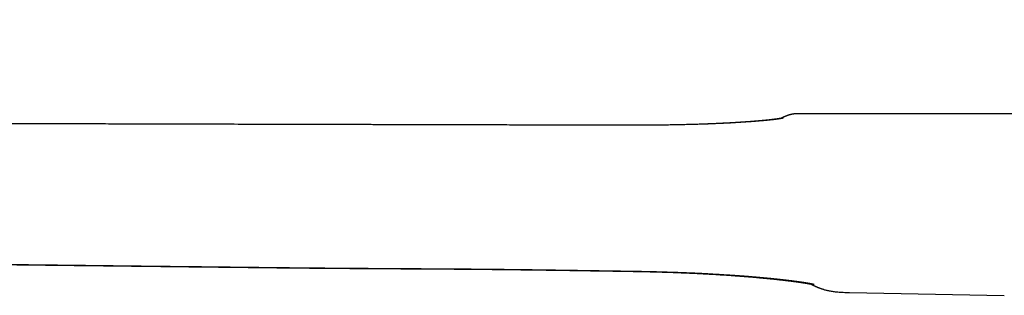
# Model space of a CAD drawing. Header units: millimetres. Extents: x 8 to 750, y 12 to 498.
# Tile 2 of 31: x 84 to 138, y 476 to 491. Entities that reach past the tile are written whole.
import ezdxf

# ---------------------------------------------------------------- set-up
doc = ezdxf.new("R2010")
doc.units = ezdxf.units.MM

msp = doc.modelspace()

# ---------------------------------------------------------------- linework, layer by layer
at = {"color": 7, "linetype": 'Continuous', "lineweight": 30}
for p, q in [((126.946, 486.052), (126.946, 486.052)), ((116.882, 477.362), (116.881, 477.362)), ((117.065, 477.368), (117.065, 477.368)), ((129.831, 476.177), (138.37, 476.019)), ((129.831, 476.177), (129.831, 476.177))]:
    msp.add_line(p, q, dxfattribs=at)
for points, knots in [([(117.073, 485.418), (116.867, 485.418), (116.456, 485.419), (115.845, 485.421), (115.243, 485.422), (114.651, 485.423), (114.071, 485.425), (113.505, 485.426), (112.952, 485.427), (112.409, 485.429), (111.871, 485.43), (111.34, 485.431), (110.814, 485.432), (110.299, 485.434), (109.794, 485.435), (109.298, 485.436), (108.812, 485.437), (108.336, 485.438), (107.87, 485.439), (107.414, 485.441), (106.968, 485.442), (106.532, 485.443), (106.105, 485.444), (105.689, 485.445), (105.293, 485.446), (104.917, 485.447), (104.561, 485.448), (104.214, 485.448), (103.875, 485.449), (103.544, 485.45), (103.212, 485.451), (102.879, 485.452), (102.547, 485.453), (102.224, 485.453), (101.911, 485.454), (101.608, 485.455), (101.315, 485.456), (101.039, 485.456), (100.78, 485.457), (100.533, 485.458), (100.289, 485.458), (100.046, 485.459), (99.802, 485.46), (98.768, 485.462), (96.706, 485.467), (94.551, 485.472), (93.093, 485.476), (92.571, 485.477), (92.049, 485.478), (91.531, 485.48), (90.971, 485.481), (90.374, 485.483), (89.739, 485.485), (89.115, 485.486), (88.501, 485.488), (87.898, 485.49), (87.304, 485.492), (86.732, 485.493), (86.18, 485.495), (85.647, 485.496), (85.124, 485.497), (84.61, 485.499), (84.106, 485.5), (83.711, 485.501), (83.422, 485.502), (83.235, 485.502), (83.042, 485.503), (82.842, 485.503), (82.636, 485.504), (82.423, 485.504), (82.195, 485.505), (81.952, 485.506), (81.694, 485.506), (81.427, 485.507), (81.152, 485.508), (80.863, 485.509), (80.559, 485.509), (80.24, 485.51), (79.912, 485.511), (79.575, 485.512), (79.228, 485.513), (78.879, 485.514), (78.527, 485.515), (78.174, 485.516), (77.813, 485.517), (77.443, 485.518), (77.065, 485.52), (76.678, 485.521), (76.283, 485.522), (75.88, 485.522), (75.468, 485.523), (75.051, 485.523), (74.628, 485.523), (74.199, 485.523), (73.763, 485.522), (73.31, 485.522), (72.842, 485.522), (72.358, 485.522), (71.865, 485.522), (71.364, 485.523), (70.854, 485.524), (70.336, 485.526), (69.791, 485.528), (69.22, 485.533), (68.621, 485.538), (68.013, 485.547), (67.394, 485.558), (66.766, 485.572), (66.127, 485.589), (65.479, 485.611), (64.821, 485.638), (64.154, 485.67), (63.527, 485.705), (62.941, 485.742), (62.397, 485.781), (61.848, 485.824), (61.294, 485.873), (60.752, 485.926), (60.223, 485.983), (59.707, 486.044), (59.188, 486.111), (58.665, 486.185), (58.141, 486.265), (57.618, 486.351), (57.095, 486.445), (56.57, 486.547), (56.078, 486.651), (55.62, 486.755), (55.197, 486.858), (54.773, 486.967), (54.348, 487.084), (53.926, 487.208), (53.505, 487.34), (53.086, 487.478), (52.666, 487.625), (52.243, 487.78), (51.818, 487.945), (51.39, 488.12), (50.961, 488.303), (50.532, 488.495), (50.103, 488.695), (49.675, 488.902), (49.246, 489.116), (48.813, 489.337), (48.347, 489.579), (47.847, 489.84), (47.312, 490.12), (46.771, 490.401), (46.225, 490.684), (45.676, 490.968), (45.309, 491.158), (45.125, 491.253)], [0, 0, 0, 0, 0.008483, 0.016864, 0.025111, 0.033223, 0.0412, 0.048904, 0.056478, 0.063921, 0.071235, 0.078564, 0.085758, 0.092816, 0.099739, 0.106527, 0.113179, 0.119696, 0.126078, 0.132324, 0.138436, 0.144411, 0.150252, 0.155957, 0.161527, 0.166514, 0.171387, 0.176146, 0.180792, 0.185324, 0.189742, 0.194432, 0.198987, 0.203407, 0.207691, 0.21184, 0.215854, 0.219732, 0.223169, 0.226516, 0.229856, 0.233197, 0.236537, 0.239878, 0.275679, 0.321256, 0.328416, 0.335575, 0.342732, 0.349848, 0.356875, 0.365709, 0.374401, 0.38295, 0.391358, 0.399624, 0.407749, 0.415734, 0.42315, 0.430441, 0.437606, 0.444645, 0.451558, 0.458344, 0.460871, 0.463417, 0.466055, 0.468787, 0.471613, 0.474534, 0.477549, 0.480973, 0.484512, 0.488164, 0.49193, 0.495809, 0.500048, 0.504415, 0.50891, 0.513533, 0.518285, 0.523166, 0.527887, 0.532722, 0.537673, 0.54274, 0.547921, 0.553217, 0.558628, 0.564153, 0.569792, 0.575545, 0.581306, 0.587175, 0.593153, 0.599239, 0.605756, 0.612391, 0.619143, 0.626012, 0.632996, 0.640094, 0.647307, 0.655371, 0.663571, 0.671909, 0.680385, 0.688998, 0.697747, 0.706632, 0.71565, 0.724802, 0.734085, 0.741471, 0.748936, 0.756481, 0.764106, 0.771808, 0.778862, 0.785978, 0.793157, 0.800397, 0.807698, 0.814924, 0.822205, 0.82954, 0.836925, 0.842869, 0.848842, 0.854843, 0.860877, 0.86695, 0.872957, 0.879008, 0.885102, 0.891241, 0.897537, 0.903878, 0.910267, 0.916712, 0.923228, 0.929712, 0.936285, 0.942953, 0.949718, 0.957891, 0.966183, 0.974564, 0.982996, 0.991472, 1, 1, 1, 1]), ([(126.946, 486.052), (126.93, 486.052), (126.898, 486.052), (126.856, 486.05), (126.819, 486.047), (126.789, 486.044), (126.755, 486.04), (126.717, 486.035), (126.675, 486.028), (126.639, 486.02), (126.608, 486.013), (126.582, 486.007), (126.561, 486.002), (126.546, 485.998), (126.525, 485.992), (126.5, 485.984), (126.472, 485.975), (126.447, 485.967), (126.431, 485.961), (126.419, 485.957), (126.412, 485.954), (126.404, 485.951), (126.396, 485.948), (126.388, 485.945), (126.38, 485.942), (126.373, 485.939), (126.364, 485.936), (126.356, 485.932), (126.348, 485.929), (126.342, 485.926), (126.336, 485.924), (126.33, 485.921), (126.321, 485.918), (126.309, 485.913), (126.298, 485.908), (126.289, 485.904), (126.283, 485.902), (126.278, 485.899), (126.273, 485.897), (126.269, 485.895), (126.265, 485.894), (126.261, 485.892), (126.256, 485.89), (126.251, 485.888), (126.246, 485.885), (126.24, 485.883), (126.234, 485.88), (126.227, 485.877), (126.22, 485.874), (126.212, 485.87), (126.204, 485.867), (126.195, 485.863), (126.187, 485.859), (126.18, 485.856), (126.175, 485.854), (126.171, 485.852), (126.168, 485.851), (126.165, 485.849), (126.162, 485.848), (126.159, 485.847), (126.156, 485.845), (126.152, 485.844), (126.148, 485.842), (126.142, 485.839), (126.136, 485.836), (126.129, 485.833), (126.121, 485.829), (126.112, 485.825), (126.102, 485.821), (126.091, 485.816), (126.08, 485.811), (126.067, 485.805), (126.053, 485.798), (126.038, 485.792), (126.023, 485.784), (126.011, 485.779), (126.006, 485.777)], [0, 0, 0, 0, 0.008039, 0.015668, 0.022932, 0.029893, 0.036622, 0.048639, 0.059869, 0.070311, 0.07997, 0.088857, 0.096993, 0.104454, 0.111851, 0.130881, 0.150602, 0.171035, 0.192198, 0.20104, 0.210784, 0.221436, 0.232995, 0.245462, 0.258837, 0.272526, 0.285627, 0.30217, 0.317654, 0.332081, 0.345933, 0.359883, 0.373936, 0.407469, 0.441574, 0.454969, 0.4675, 0.479166, 0.489968, 0.499906, 0.509093, 0.518369, 0.52864, 0.539906, 0.552168, 0.565424, 0.579675, 0.594921, 0.611163, 0.627657, 0.643292, 0.662449, 0.680114, 0.696285, 0.703476, 0.710328, 0.716839, 0.72301, 0.728842, 0.734333, 0.739905, 0.746332, 0.755647, 0.766339, 0.778407, 0.791851, 0.806672, 0.822869, 0.840442, 0.859392, 0.879717, 0.90142, 0.924074, 0.948055, 0.973364, 1, 1, 1, 1]), ([(166.188, 486.054), (165.982, 486.053), (165.574, 486.052), (164.967, 486.052), (164.371, 486.052), (163.786, 486.052), (163.215, 486.053), (162.658, 486.053), (162.115, 486.053), (161.583, 486.054), (161.057, 486.054), (160.539, 486.055), (160.028, 486.055), (159.528, 486.055), (159.039, 486.055), (158.561, 486.056), (158.094, 486.056), (157.638, 486.056), (157.193, 486.056), (156.758, 486.056), (156.335, 486.056), (155.922, 486.056), (155.521, 486.056), (155.13, 486.056), (154.761, 486.055), (154.412, 486.055), (154.082, 486.055), (153.762, 486.055), (153.451, 486.055), (153.15, 486.055), (152.851, 486.055), (152.555, 486.055), (152.263, 486.055), (151.982, 486.055), (151.706, 486.055), (151.438, 486.055), (151.174, 486.055), (150.77, 486.055), (150.219, 486.055), (149.471, 486.055), (148.668, 486.055), (147.81, 486.055), (146.948, 486.055), (146.082, 486.054), (145.213, 486.054), (144.334, 486.054), (143.443, 486.054), (142.542, 486.054), (141.629, 486.054), (140.732, 486.054), (139.851, 486.054), (138.986, 486.054), (138.112, 486.054), (137.23, 486.053), (136.343, 486.053), (135.078, 486.053), (133.442, 486.053), (131.436, 486.053), (129.438, 486.052), (127.943, 486.052), (127.113, 486.052), (126.946, 486.052)], [0, 0, 0, 0, 0.015744, 0.031211, 0.046401, 0.061313, 0.075948, 0.090051, 0.103887, 0.117455, 0.130756, 0.144053, 0.15707, 0.16981, 0.182271, 0.194453, 0.206357, 0.217982, 0.229328, 0.240396, 0.251186, 0.261697, 0.271929, 0.281883, 0.291558, 0.300182, 0.308573, 0.316729, 0.324651, 0.332339, 0.339792, 0.347502, 0.354945, 0.36212, 0.369027, 0.375976, 0.382634, 0.389188, 0.406884, 0.424785, 0.446365, 0.468236, 0.490398, 0.512264, 0.534407, 0.556826, 0.579522, 0.602493, 0.625742, 0.649266, 0.671073, 0.693112, 0.715383, 0.737887, 0.760562, 0.783211, 0.834536, 0.885653, 0.93656, 0.987259, 1, 1, 1, 1]), ([(126.16, 485.806), (126.16, 485.806), (126.16, 485.806), (126.159, 485.806), (126.158, 485.806), (126.157, 485.805), (126.154, 485.804), (126.151, 485.804), (126.148, 485.803), (126.144, 485.802), (126.141, 485.801), (126.137, 485.801), (126.133, 485.8), (126.128, 485.799), (126.122, 485.798), (126.117, 485.796), (126.111, 485.795), (126.106, 485.794), (126.102, 485.794), (126.096, 485.793), (126.09, 485.791), (126.082, 485.79), (126.073, 485.788), (126.063, 485.786), (126.052, 485.785), (126.041, 485.783), (126.029, 485.781), (126.016, 485.778), (126.002, 485.776), (125.989, 485.774), (125.975, 485.772), (125.963, 485.77), (125.952, 485.768), (125.942, 485.767), (125.934, 485.766), (125.925, 485.764), (125.914, 485.763), (125.901, 485.761), (125.885, 485.759), (125.866, 485.756), (125.845, 485.753), (125.821, 485.75), (125.793, 485.746), (125.767, 485.743), (125.744, 485.74), (125.727, 485.738), (125.711, 485.736), (125.697, 485.734), (125.685, 485.733), (125.67, 485.731), (125.649, 485.729), (125.621, 485.725), (125.589, 485.722), (125.551, 485.717), (125.51, 485.713), (125.463, 485.708), (125.412, 485.702), (125.354, 485.696), (125.303, 485.691), (125.26, 485.687), (125.229, 485.684), (125.199, 485.681), (125.173, 485.679), (125.15, 485.676), (125.129, 485.675), (125.111, 485.673), (125.096, 485.672), (125.083, 485.67), (125.067, 485.669), (125.047, 485.667), (125.022, 485.665), (124.993, 485.662), (124.959, 485.659), (124.921, 485.656), (124.858, 485.651), (124.771, 485.643), (124.659, 485.634), (124.548, 485.626), (124.439, 485.618), (124.33, 485.61), (124.218, 485.602), (124.099, 485.594), (123.974, 485.585), (123.841, 485.577), (123.71, 485.569), (123.586, 485.561), (123.47, 485.555), (123.357, 485.548), (123.248, 485.542), (123.143, 485.537), (123.056, 485.532), (122.987, 485.529), (122.934, 485.526), (122.886, 485.524), (122.844, 485.522), (122.811, 485.52), (122.786, 485.519), (122.764, 485.518), (122.742, 485.517), (122.714, 485.516), (122.682, 485.514), (122.623, 485.512), (122.536, 485.508), (122.417, 485.503), (122.31, 485.498), (122.216, 485.494), (122.139, 485.491), (122.058, 485.488), (121.97, 485.485), (121.873, 485.481), (121.769, 485.478), (121.656, 485.474), (121.532, 485.47), (121.397, 485.466), (121.251, 485.461), (121.095, 485.457), (120.928, 485.453), (120.751, 485.448), (120.574, 485.444), (120.397, 485.44), (120.222, 485.437), (120.038, 485.434), (119.847, 485.431), (119.65, 485.428), (119.446, 485.426), (119.236, 485.424), (119.019, 485.422), (118.793, 485.42), (118.558, 485.419), (118.314, 485.419), (118.063, 485.418), (117.804, 485.418), (117.538, 485.418), (117.294, 485.419), (117.139, 485.419), (117.074, 485.419)], [0, 0, 0, 0, 0.000887, 0.004601, 0.008823, 0.013472, 0.018162, 0.022843, 0.027426, 0.030912, 0.033948, 0.036754, 0.04011, 0.044086, 0.047644, 0.051319, 0.054588, 0.057437, 0.059865, 0.062466, 0.065438, 0.068995, 0.073136, 0.0776, 0.081936, 0.086136, 0.090864, 0.095448, 0.099945, 0.104356, 0.108676, 0.112619, 0.115828, 0.118543, 0.120838, 0.123253, 0.125898, 0.129725, 0.133949, 0.138574, 0.143768, 0.149613, 0.156111, 0.163263, 0.167188, 0.170972, 0.174328, 0.177258, 0.179761, 0.181852, 0.186702, 0.191902, 0.19837, 0.205309, 0.212801, 0.220971, 0.229821, 0.239352, 0.249562, 0.25455, 0.259553, 0.264077, 0.268073, 0.271541, 0.274481, 0.277269, 0.279322, 0.281022, 0.283102, 0.286099, 0.289662, 0.293792, 0.298488, 0.30375, 0.309358, 0.324101, 0.33841, 0.352285, 0.365725, 0.378225, 0.391126, 0.404516, 0.418397, 0.432768, 0.447628, 0.459647, 0.471524, 0.48286, 0.493653, 0.503903, 0.513611, 0.518811, 0.523841, 0.528576, 0.532518, 0.535615, 0.537868, 0.539525, 0.541631, 0.544244, 0.547304, 0.550497, 0.560499, 0.571254, 0.58276, 0.589315, 0.596091, 0.603149, 0.610815, 0.619137, 0.628117, 0.637754, 0.648049, 0.659538, 0.671749, 0.684682, 0.698336, 0.712712, 0.72781, 0.741295, 0.755309, 0.769851, 0.784923, 0.800527, 0.816372, 0.832733, 0.84961, 0.867006, 0.885296, 0.904136, 0.923529, 0.943479, 0.963996, 0.98509, 1, 1, 1, 1]), ([(126.058, 485.801), (126.057, 485.8), (126.053, 485.8), (126.047, 485.798), (126.039, 485.797), (126.031, 485.795), (126.021, 485.793), (126.011, 485.791), (126, 485.789), (125.989, 485.787), (125.978, 485.786), (125.969, 485.784), (125.959, 485.782), (125.948, 485.78), (125.935, 485.778), (125.92, 485.776), (125.904, 485.773), (125.889, 485.771), (125.875, 485.769), (125.862, 485.767), (125.85, 485.765), (125.836, 485.763), (125.821, 485.761), (125.803, 485.759), (125.784, 485.756), (125.765, 485.753), (125.749, 485.751), (125.733, 485.749), (125.719, 485.747), (125.707, 485.746), (125.698, 485.744), (125.686, 485.743), (125.671, 485.741), (125.65, 485.738), (125.625, 485.735), (125.598, 485.732), (125.569, 485.728), (125.538, 485.725), (125.507, 485.721), (125.476, 485.718), (125.441, 485.714), (125.404, 485.71), (125.363, 485.705), (125.323, 485.701), (125.283, 485.697), (125.249, 485.694), (125.22, 485.691), (125.196, 485.688), (125.174, 485.686), (125.153, 485.684), (125.128, 485.682), (125.098, 485.679), (125.06, 485.675), (125.017, 485.671), (124.97, 485.667), (124.92, 485.663), (124.847, 485.656), (124.752, 485.648), (124.648, 485.639), (124.56, 485.632), (124.485, 485.626), (124.406, 485.62), (124.321, 485.614), (124.231, 485.607), (124.154, 485.602), (124.092, 485.598), (124.05, 485.595), (124.01, 485.592), (123.974, 485.59), (123.94, 485.587), (123.909, 485.585), (123.882, 485.584), (123.862, 485.582), (123.845, 485.581), (123.829, 485.58), (123.81, 485.579), (123.787, 485.577), (123.757, 485.575), (123.721, 485.573), (123.676, 485.57), (123.625, 485.567), (123.567, 485.564), (123.503, 485.56), (123.432, 485.556), (123.355, 485.551), (123.271, 485.547), (123.183, 485.542), (123.092, 485.537), (122.998, 485.532), (122.901, 485.527), (122.803, 485.522), (122.706, 485.517), (122.611, 485.513), (122.518, 485.509), (122.41, 485.504), (122.287, 485.498), (122.151, 485.493), (122.021, 485.487), (121.896, 485.483), (121.792, 485.479), (121.728, 485.476), (121.704, 485.476)], [0, 0, 0, 0, 0.005224, 0.013728, 0.021259, 0.029031, 0.037733, 0.045847, 0.054528, 0.062659, 0.069939, 0.076368, 0.081973, 0.088817, 0.09652, 0.105081, 0.114189, 0.121798, 0.12882, 0.135254, 0.141099, 0.146872, 0.153758, 0.161807, 0.17102, 0.178067, 0.185346, 0.191771, 0.197256, 0.2018, 0.205402, 0.20835, 0.214679, 0.222404, 0.231525, 0.240849, 0.250981, 0.261125, 0.271236, 0.281316, 0.291364, 0.30338, 0.31535, 0.327255, 0.338421, 0.348516, 0.355697, 0.362216, 0.368073, 0.37332, 0.378854, 0.387289, 0.396835, 0.407491, 0.419258, 0.431524, 0.443576, 0.471132, 0.497491, 0.512687, 0.528418, 0.544937, 0.562246, 0.580343, 0.599229, 0.607546, 0.615914, 0.623586, 0.6304, 0.636355, 0.642856, 0.647885, 0.651442, 0.654029, 0.656971, 0.66045, 0.664644, 0.669604, 0.676549, 0.684593, 0.693734, 0.703973, 0.71531, 0.727512, 0.740773, 0.755093, 0.77047, 0.785094, 0.800561, 0.816697, 0.832552, 0.847979, 0.86298, 0.877555, 0.891703, 0.913453, 0.934112, 0.953681, 0.97216, 0.989549, 1, 1, 1, 1]), ([(126.173, 485.831), (126.173, 485.831), (126.173, 485.831), (126.172, 485.83), (126.171, 485.83), (126.169, 485.829), (126.168, 485.828), (126.166, 485.827), (126.165, 485.826), (126.163, 485.825), (126.162, 485.825), (126.16, 485.824), (126.158, 485.823), (126.156, 485.821), (126.154, 485.82), (126.151, 485.819), (126.148, 485.817), (126.145, 485.815), (126.142, 485.814), (126.138, 485.812), (126.134, 485.81), (126.13, 485.807), (126.126, 485.805), (126.122, 485.803), (126.119, 485.802), (126.117, 485.8), (126.115, 485.799), (126.113, 485.798), (126.11, 485.797), (126.108, 485.795), (126.106, 485.795), (126.105, 485.794)], [0, 0, 0, 0, 0.0213927, 0.0787204, 0.1332083, 0.1829634, 0.2289912, 0.2712914, 0.3098636, 0.3335779, 0.3584546, 0.3859074, 0.4159363, 0.4485414, 0.483723, 0.519254, 0.5570755, 0.5971876, 0.6385064, 0.6779006, 0.7249698, 0.7686016, 0.8087958, 0.8455522, 0.8788708, 0.8960638, 0.9138901, 0.9342441, 0.9571269, 0.9825385, 1, 1, 1, 1]), ([(117.072, 485.415), (117.073, 485.417), (117.074, 485.42), (117.074, 485.419), (117.074, 485.419)], [0, 0, 0, 0, 0.8111, 1, 1, 1, 1]), ([(41.398, 484.435), (41.558, 484.35), (41.876, 484.184), (42.348, 483.936), (42.811, 483.692), (43.232, 483.471), (43.614, 483.27), (43.957, 483.089), (44.297, 482.91), (44.72, 482.686), (45.229, 482.419), (45.823, 482.111), (46.417, 481.809), (46.913, 481.564), (47.311, 481.374), (47.608, 481.235), (47.906, 481.099), (48.203, 480.966), (48.5, 480.837), (48.796, 480.713), (49.091, 480.594), (49.385, 480.479), (49.678, 480.368), (49.97, 480.262), (50.254, 480.162), (50.532, 480.067), (50.805, 479.977), (51.096, 479.884), (51.405, 479.79), (51.731, 479.694), (52.05, 479.603), (52.361, 479.519), (52.664, 479.44), (52.953, 479.367), (53.23, 479.301), (53.493, 479.239), (53.75, 479.182), (53.999, 479.127), (54.241, 479.076), (54.476, 479.028), (54.704, 478.983), (54.925, 478.941), (55.139, 478.901), (55.345, 478.864), (55.544, 478.829), (55.74, 478.795), (55.937, 478.762), (56.167, 478.725), (56.43, 478.684), (56.729, 478.639), (57.037, 478.594), (57.357, 478.55), (57.686, 478.507), (58.019, 478.465), (58.355, 478.425), (58.694, 478.387), (59.042, 478.349), (59.398, 478.313), (59.763, 478.278), (60.136, 478.245), (60.519, 478.212), (60.908, 478.181), (61.3, 478.152), (61.732, 478.122), (62.201, 478.092), (62.706, 478.063), (63.266, 478.034), (63.88, 478.005), (64.546, 477.978), (65.205, 477.955), (65.855, 477.936), (66.493, 477.919), (67.12, 477.906), (67.736, 477.894), (68.344, 477.884), (69.04, 477.875), (69.826, 477.866), (70.708, 477.857), (71.595, 477.849), (72.489, 477.841), (73.385, 477.832), (74.285, 477.823), (75.189, 477.814), (76.101, 477.804), (77.323, 477.79), (78.853, 477.772), (80.216, 477.756), (81.104, 477.746), (81.517, 477.741), (81.93, 477.737), (82.341, 477.732), (82.747, 477.727), (83.145, 477.722), (83.533, 477.718), (83.911, 477.714), (84.279, 477.709), (84.638, 477.705), (84.987, 477.701), (85.324, 477.697), (85.65, 477.693), (85.964, 477.69), (86.269, 477.686), (86.518, 477.683), (86.712, 477.681), (86.854, 477.679), (86.995, 477.678), (87.139, 477.676), (87.289, 477.674), (87.449, 477.672), (87.618, 477.67), (87.799, 477.668), (87.993, 477.666), (88.199, 477.664), (88.416, 477.661), (88.643, 477.659), (88.88, 477.656), (89.123, 477.653), (89.372, 477.65), (89.626, 477.647), (89.89, 477.644), (90.162, 477.641), (90.444, 477.638), (90.736, 477.634), (91.036, 477.631), (91.351, 477.627), (91.68, 477.623), (92.025, 477.619), (92.379, 477.615), (92.744, 477.611), (93.118, 477.607), (93.503, 477.602), (93.898, 477.598), (94.303, 477.593), (94.718, 477.588), (95.143, 477.583), (95.578, 477.578), (96.015, 477.573), (96.453, 477.568), (96.891, 477.563), (97.338, 477.558), (97.794, 477.553), (98.101, 477.55), (98.256, 477.548)], [0, 0, 0, 0, 0.009375, 0.018563, 0.027568, 0.036392, 0.043195, 0.049873, 0.056472, 0.063037, 0.074643, 0.086164, 0.097663, 0.109091, 0.114773, 0.120435, 0.126074, 0.131692, 0.137279, 0.142819, 0.1483, 0.153684, 0.15917, 0.164507, 0.169704, 0.174767, 0.179704, 0.184537, 0.190553, 0.196415, 0.202122, 0.207675, 0.213071, 0.218312, 0.22311, 0.227772, 0.232299, 0.236693, 0.240956, 0.24509, 0.249095, 0.252973, 0.256726, 0.260355, 0.263798, 0.267168, 0.270619, 0.274164, 0.279191, 0.284394, 0.289773, 0.295328, 0.301056, 0.306959, 0.312682, 0.318557, 0.32458, 0.33075, 0.337068, 0.343531, 0.350138, 0.356889, 0.363708, 0.370478, 0.379271, 0.387982, 0.396611, 0.40825, 0.419741, 0.431087, 0.442288, 0.453351, 0.464083, 0.474684, 0.485154, 0.495517, 0.510599, 0.525777, 0.54104, 0.556416, 0.571942, 0.587347, 0.602904, 0.618624, 0.634405, 0.666015, 0.697666, 0.704771, 0.711876, 0.718981, 0.726086, 0.733106, 0.739958, 0.746643, 0.753147, 0.759485, 0.765657, 0.771662, 0.7775, 0.783073, 0.788484, 0.793735, 0.798825, 0.80131, 0.803755, 0.806159, 0.808594, 0.811185, 0.813934, 0.816842, 0.819908, 0.82329, 0.826846, 0.830575, 0.834479, 0.838556, 0.842807, 0.847027, 0.851405, 0.855942, 0.860638, 0.865492, 0.870504, 0.875675, 0.881004, 0.886757, 0.892684, 0.898785, 0.90506, 0.911509, 0.918131, 0.924928, 0.931898, 0.939043, 0.946361, 0.953853, 0.961519, 0.968906, 0.976448, 0.984144, 0.991995, 1, 1, 1, 1]), ([(41.56, 484.44), (41.744, 484.343), (42.109, 484.152), (42.655, 483.865), (43.195, 483.581), (43.73, 483.3), (44.223, 483.04), (44.677, 482.801), (45.096, 482.581), (45.518, 482.36), (45.946, 482.139), (46.381, 481.917), (46.824, 481.695), (47.274, 481.476), (47.734, 481.258), (48.203, 481.045), (48.647, 480.851), (49.063, 480.678), (49.448, 480.525), (49.831, 480.379), (50.213, 480.241), (50.625, 480.098), (51.069, 479.952), (51.544, 479.804), (52.015, 479.666), (52.482, 479.537), (52.941, 479.418), (53.391, 479.308), (53.834, 479.206), (54.271, 479.111), (54.705, 479.022), (55.136, 478.939), (55.564, 478.861), (55.987, 478.788), (56.404, 478.72), (56.815, 478.657), (57.221, 478.598), (57.658, 478.538), (58.124, 478.479), (58.618, 478.42), (59.104, 478.367), (59.582, 478.318), (60.049, 478.274), (60.506, 478.234), (60.953, 478.197), (61.392, 478.164), (61.851, 478.132), (62.328, 478.101), (62.824, 478.072), (63.309, 478.047), (63.785, 478.024), (64.251, 478.003), (64.707, 477.985), (65.154, 477.969), (65.592, 477.955), (66.02, 477.943), (66.438, 477.932), (66.848, 477.922), (67.22, 477.914), (67.557, 477.907), (67.86, 477.902), (68.157, 477.897), (68.449, 477.892), (68.739, 477.888), (69.053, 477.883), (69.395, 477.879), (69.766, 477.875), (70.145, 477.871), (70.533, 477.867), (70.926, 477.863), (71.324, 477.859), (71.728, 477.856), (72.14, 477.852), (72.563, 477.848), (72.997, 477.844), (73.443, 477.84), (73.897, 477.835), (74.361, 477.831), (74.833, 477.826), (75.313, 477.821), (75.803, 477.815), (76.302, 477.81), (76.81, 477.804), (77.327, 477.798), (77.854, 477.792), (78.389, 477.786), (78.933, 477.779), (79.506, 477.773), (80.107, 477.766), (80.737, 477.759), (81.377, 477.751), (82.028, 477.744), (82.669, 477.736), (83.3, 477.729), (83.92, 477.722), (84.549, 477.715), (85.187, 477.707), (85.833, 477.7), (86.489, 477.692), (87.176, 477.684), (87.895, 477.676), (88.646, 477.667), (89.409, 477.658), (90.182, 477.649), (90.966, 477.64), (91.761, 477.631), (92.567, 477.622), (93.383, 477.612), (94.21, 477.603), (95.043, 477.593), (95.881, 477.583), (96.725, 477.574), (97.579, 477.564), (98.152, 477.558), (98.44, 477.554)], [0, 0, 0, 0, 0.010729, 0.02135, 0.031868, 0.042284, 0.052581, 0.060684, 0.068833, 0.077034, 0.085326, 0.093746, 0.102279, 0.110919, 0.119676, 0.128558, 0.137568, 0.144709, 0.151871, 0.158947, 0.165924, 0.17282, 0.181498, 0.190069, 0.198528, 0.206869, 0.215085, 0.223027, 0.230845, 0.238542, 0.24612, 0.253734, 0.26123, 0.268612, 0.275884, 0.283051, 0.290118, 0.297088, 0.305803, 0.31437, 0.322789, 0.331061, 0.339189, 0.347034, 0.354746, 0.362328, 0.369786, 0.378501, 0.387043, 0.395412, 0.403611, 0.411641, 0.419503, 0.427199, 0.43473, 0.442098, 0.449306, 0.456356, 0.463248, 0.468553, 0.473761, 0.478873, 0.483891, 0.488837, 0.493855, 0.500103, 0.506493, 0.513024, 0.519695, 0.526504, 0.533322, 0.540273, 0.547359, 0.554584, 0.562103, 0.569775, 0.577597, 0.58557, 0.593694, 0.601969, 0.610398, 0.618984, 0.627728, 0.636628, 0.645686, 0.654899, 0.664269, 0.673794, 0.684452, 0.695292, 0.706314, 0.717519, 0.728907, 0.739421, 0.750087, 0.760907, 0.771881, 0.783008, 0.794289, 0.805722, 0.818475, 0.831412, 0.844534, 0.85784, 0.871332, 0.88501, 0.898872, 0.91292, 0.927152, 0.94157, 0.95591, 0.970428, 0.985125, 1, 1, 1, 1]), ([(98.256, 477.548), (98.368, 477.547), (98.587, 477.544), (98.912, 477.541), (99.228, 477.538), (99.534, 477.535), (99.829, 477.532), (100.112, 477.529), (100.385, 477.527), (100.649, 477.524), (100.905, 477.522), (101.154, 477.52), (101.395, 477.518), (101.627, 477.516), (101.849, 477.514), (102.061, 477.512), (102.264, 477.511), (102.457, 477.51), (102.641, 477.508), (102.814, 477.507), (102.979, 477.506), (103.133, 477.505), (103.279, 477.504), (103.415, 477.503), (103.542, 477.502), (103.659, 477.501), (103.767, 477.5), (103.866, 477.5), (103.955, 477.499), (104.036, 477.499), (104.108, 477.498), (104.172, 477.498), (104.225, 477.498), (104.267, 477.497), (104.299, 477.497), (104.321, 477.497), (104.335, 477.497), (104.347, 477.497), (104.364, 477.497), (104.387, 477.497), (104.416, 477.496), (104.46, 477.496), (104.518, 477.496), (104.589, 477.495), (104.665, 477.495), (104.745, 477.495), (104.829, 477.494), (104.917, 477.494), (105.028, 477.493), (105.162, 477.492), (105.324, 477.491), (105.495, 477.49), (105.676, 477.489), (105.866, 477.488), (106.065, 477.487), (106.271, 477.486), (106.494, 477.484), (106.735, 477.483), (106.994, 477.481), (107.262, 477.48), (107.538, 477.478), (107.821, 477.476), (108.111, 477.474), (108.407, 477.471), (108.712, 477.469), (109.028, 477.466), (109.354, 477.463), (109.691, 477.46), (110.036, 477.457), (110.391, 477.453), (110.754, 477.449), (111.126, 477.445), (111.506, 477.44), (111.895, 477.435), (112.293, 477.43), (112.7, 477.424), (113.115, 477.418), (113.539, 477.412), (113.972, 477.406), (114.428, 477.399), (114.909, 477.392), (115.415, 477.384), (115.932, 477.376), (116.422, 477.368), (116.74, 477.363), (116.881, 477.361)], [0, 0, 0, 0, 0.017949, 0.035392, 0.052326, 0.068754, 0.084674, 0.099816, 0.114469, 0.128632, 0.142306, 0.155754, 0.168693, 0.181122, 0.193042, 0.204451, 0.215352, 0.225742, 0.235568, 0.244891, 0.253709, 0.262024, 0.269834, 0.277141, 0.283944, 0.290243, 0.296038, 0.301329, 0.306116, 0.310399, 0.314367, 0.317775, 0.320624, 0.322913, 0.324643, 0.325813, 0.326342, 0.326909, 0.3278, 0.329036, 0.330616, 0.332541, 0.336097, 0.339958, 0.344034, 0.348324, 0.352828, 0.357546, 0.362479, 0.370616, 0.379275, 0.388458, 0.398165, 0.408394, 0.419111, 0.430197, 0.441643, 0.455076, 0.468974, 0.483336, 0.498164, 0.513457, 0.528929, 0.544851, 0.56122, 0.578039, 0.595663, 0.613755, 0.632314, 0.65134, 0.670833, 0.690794, 0.711222, 0.732118, 0.75348, 0.77531, 0.797608, 0.820373, 0.843605, 0.867305, 0.893914, 0.921089, 0.948829, 0.977135, 1, 1, 1, 1]), ([(98.44, 477.554), (98.553, 477.553), (98.777, 477.551), (99.108, 477.547), (99.431, 477.544), (99.744, 477.541), (100.048, 477.538), (100.341, 477.535), (100.623, 477.532), (100.898, 477.53), (101.165, 477.528), (101.426, 477.525), (101.68, 477.523), (101.925, 477.521), (102.162, 477.52), (102.389, 477.518), (102.608, 477.516), (102.827, 477.515), (103.046, 477.513), (103.262, 477.512), (103.468, 477.51), (103.662, 477.509), (103.845, 477.508), (104.017, 477.506), (104.177, 477.505), (104.326, 477.505), (104.464, 477.504), (104.59, 477.503), (104.705, 477.502), (104.809, 477.502), (104.901, 477.501), (104.977, 477.501), (105.036, 477.5), (105.083, 477.5), (105.123, 477.5), (105.157, 477.5), (105.188, 477.499), (105.224, 477.499), (105.269, 477.499), (105.311, 477.499), (105.345, 477.499), (105.368, 477.498), (105.387, 477.498), (105.4, 477.498), (105.409, 477.498), (105.418, 477.498), (105.431, 477.498), (105.449, 477.498), (105.47, 477.498), (105.496, 477.498), (105.534, 477.497), (105.585, 477.497), (105.653, 477.497), (105.731, 477.496), (105.82, 477.496), (105.92, 477.495), (106.03, 477.495), (106.151, 477.494), (106.283, 477.493), (106.426, 477.492), (106.58, 477.491), (106.744, 477.49), (106.917, 477.489), (107.096, 477.488), (107.281, 477.487), (107.47, 477.486), (107.665, 477.484), (107.89, 477.483), (108.148, 477.481), (108.44, 477.479), (108.741, 477.477), (109.054, 477.474), (109.379, 477.471), (109.715, 477.468), (110.061, 477.465), (110.417, 477.461), (110.782, 477.457), (111.158, 477.453), (111.543, 477.448), (111.938, 477.443), (112.343, 477.438), (112.757, 477.432), (113.181, 477.426), (113.615, 477.42), (114.059, 477.414), (114.499, 477.407), (114.936, 477.4), (115.369, 477.394), (115.809, 477.387), (116.258, 477.38), (116.678, 477.374), (116.947, 477.369), (117.065, 477.368)], [0, 0, 0, 0, 0.01825, 0.036031, 0.053345, 0.070191, 0.086569, 0.102198, 0.117377, 0.132104, 0.14638, 0.160481, 0.174113, 0.187274, 0.199966, 0.212187, 0.223938, 0.235219, 0.247468, 0.25911, 0.270145, 0.280573, 0.290393, 0.299607, 0.308213, 0.316213, 0.323605, 0.33039, 0.336568, 0.342139, 0.347103, 0.35146, 0.354263, 0.356741, 0.358894, 0.360722, 0.362272, 0.363951, 0.366507, 0.36945, 0.370712, 0.372034, 0.373162, 0.37377, 0.374097, 0.374578, 0.375288, 0.376225, 0.377389, 0.378782, 0.380402, 0.383449, 0.387073, 0.391274, 0.396051, 0.401404, 0.407335, 0.413842, 0.420925, 0.428585, 0.436822, 0.445667, 0.455028, 0.464675, 0.474588, 0.484768, 0.495214, 0.505925, 0.521089, 0.536756, 0.552926, 0.5696, 0.587133, 0.60519, 0.623772, 0.642877, 0.662507, 0.682662, 0.70334, 0.724543, 0.746271, 0.768522, 0.791299, 0.814599, 0.838424, 0.862773, 0.885554, 0.908776, 0.932438, 0.956541, 0.981084, 1, 1, 1, 1]), ([(116.882, 477.361), (116.903, 477.361), (116.979, 477.36), (117.108, 477.358), (117.267, 477.355), (117.416, 477.353), (117.557, 477.351), (117.698, 477.348), (117.836, 477.346), (117.971, 477.344), (118.096, 477.341), (118.211, 477.339), (118.316, 477.337), (118.412, 477.335), (118.496, 477.333), (118.57, 477.332), (118.637, 477.33), (118.701, 477.329), (118.791, 477.327), (118.912, 477.324), (119.067, 477.32), (119.233, 477.315), (119.408, 477.31), (119.591, 477.305), (119.771, 477.299), (119.945, 477.294), (120.114, 477.288), (120.287, 477.282), (120.46, 477.275), (120.63, 477.268), (120.791, 477.262), (120.939, 477.255), (121.074, 477.249), (121.197, 477.244), (121.314, 477.238), (121.43, 477.233), (121.549, 477.227), (121.649, 477.222), (121.726, 477.218), (121.777, 477.215), (121.819, 477.213), (121.859, 477.211), (121.902, 477.208), (121.951, 477.206), (122.006, 477.203), (122.067, 477.199), (122.165, 477.194), (122.298, 477.186), (122.467, 477.176), (122.626, 477.166), (122.776, 477.157), (122.915, 477.148), (123.051, 477.139), (123.181, 477.13), (123.303, 477.122), (123.417, 477.114), (123.517, 477.106), (123.604, 477.1), (123.68, 477.094), (123.753, 477.089), (123.827, 477.083), (123.907, 477.077), (123.987, 477.071), (124.067, 477.065), (124.145, 477.058), (124.227, 477.052), (124.314, 477.044), (124.404, 477.037), (124.501, 477.029), (124.601, 477.02), (124.699, 477.011), (124.79, 477.003), (124.873, 476.996), (124.948, 476.989), (125.015, 476.983), (125.074, 476.977), (125.127, 476.972), (125.172, 476.968), (125.213, 476.964), (125.253, 476.96), (125.3, 476.955), (125.351, 476.95), (125.403, 476.945), (125.455, 476.94), (125.506, 476.935), (125.555, 476.93), (125.604, 476.925), (125.648, 476.92), (125.688, 476.916), (125.725, 476.912), (125.764, 476.908), (125.801, 476.904), (125.834, 476.901), (125.86, 476.898), (125.879, 476.896), (125.894, 476.894), (125.909, 476.892), (125.928, 476.89), (125.952, 476.888), (125.984, 476.884), (126.023, 476.88), (126.067, 476.875), (126.109, 476.87), (126.15, 476.865), (126.188, 476.861), (126.227, 476.857), (126.266, 476.852), (126.304, 476.848), (126.34, 476.843), (126.372, 476.839), (126.4, 476.836), (126.424, 476.833), (126.445, 476.831), (126.459, 476.829), (126.47, 476.828), (126.479, 476.826), (126.491, 476.825), (126.507, 476.823), (126.528, 476.82), (126.558, 476.817), (126.595, 476.812), (126.636, 476.807), (126.672, 476.802), (126.703, 476.798), (126.729, 476.795), (126.748, 476.792), (126.761, 476.791), (126.771, 476.789), (126.784, 476.788), (126.8, 476.786), (126.819, 476.783), (126.841, 476.78), (126.864, 476.777), (126.891, 476.773), (126.919, 476.77), (126.948, 476.766), (126.974, 476.762), (126.998, 476.759), (127.025, 476.755), (127.054, 476.751), (127.084, 476.746), (127.111, 476.743), (127.136, 476.739), (127.16, 476.735), (127.188, 476.731), (127.216, 476.727), (127.243, 476.723), (127.265, 476.719), (127.285, 476.716), (127.302, 476.714), (127.317, 476.711), (127.332, 476.709), (127.347, 476.707), (127.364, 476.704), (127.381, 476.701), (127.399, 476.698), (127.416, 476.696), (127.434, 476.693), (127.454, 476.689), (127.473, 476.686), (127.491, 476.683), (127.506, 476.68), (127.519, 476.678), (127.532, 476.676), (127.545, 476.674), (127.56, 476.671), (127.576, 476.668), (127.591, 476.665), (127.605, 476.663), (127.616, 476.661), (127.626, 476.659), (127.635, 476.657), (127.644, 476.656), (127.653, 476.654), (127.664, 476.652), (127.675, 476.65), (127.687, 476.648), (127.696, 476.646), (127.702, 476.645), (127.704, 476.644), (127.705, 476.644)], [0, 0, 0, 0, 0.004458, 0.016323, 0.027562, 0.03819, 0.048221, 0.057669, 0.068071, 0.077694, 0.086556, 0.094677, 0.102206, 0.108978, 0.114996, 0.120266, 0.12481, 0.129249, 0.133872, 0.144095, 0.155117, 0.16694, 0.179556, 0.192685, 0.206203, 0.218096, 0.230272, 0.242728, 0.255473, 0.267953, 0.279759, 0.290889, 0.300498, 0.309541, 0.31805, 0.32662, 0.33547, 0.344595, 0.349172, 0.352993, 0.356058, 0.358842, 0.362119, 0.365828, 0.370024, 0.374705, 0.379801, 0.392384, 0.405499, 0.419144, 0.429946, 0.441058, 0.452195, 0.462741, 0.472677, 0.482004, 0.490722, 0.497507, 0.503871, 0.509816, 0.515953, 0.522774, 0.530278, 0.536654, 0.543452, 0.550672, 0.558314, 0.566377, 0.57479, 0.584483, 0.593536, 0.601949, 0.609723, 0.616857, 0.623226, 0.628896, 0.633866, 0.638701, 0.642, 0.645983, 0.650651, 0.65598, 0.661303, 0.666314, 0.67182, 0.676892, 0.681718, 0.68694, 0.690672, 0.694605, 0.698737, 0.702966, 0.706619, 0.709578, 0.711414, 0.712823, 0.714323, 0.716408, 0.719077, 0.722329, 0.727265, 0.732303, 0.737156, 0.741826, 0.746312, 0.750613, 0.755448, 0.760027, 0.764351, 0.768301, 0.771777, 0.774779, 0.777306, 0.77936, 0.780247, 0.781237, 0.782764, 0.784836, 0.787453, 0.790504, 0.796487, 0.80188, 0.806682, 0.810885, 0.814403, 0.817218, 0.818548, 0.819833, 0.821569, 0.823778, 0.82646, 0.829615, 0.833109, 0.836432, 0.841292, 0.84559, 0.849328, 0.852905, 0.856627, 0.861685, 0.866526, 0.871026, 0.874541, 0.878649, 0.883355, 0.888471, 0.893409, 0.897133, 0.900697, 0.903906, 0.906721, 0.909231, 0.912078, 0.915388, 0.919075, 0.922589, 0.925827, 0.929708, 0.933864, 0.938502, 0.942224, 0.945538, 0.94842, 0.951161, 0.95431, 0.957892, 0.961951, 0.966377, 0.969927, 0.972919, 0.975378, 0.977827, 0.980478, 0.983331, 0.986282, 0.990138, 0.993968, 0.997391, 0.999704, 1, 1, 1, 1]), ([(117.065, 477.368), (117.086, 477.367), (117.162, 477.366), (117.292, 477.364), (117.45, 477.362), (117.6, 477.359), (117.741, 477.357), (117.882, 477.355), (118.021, 477.352), (118.157, 477.35), (118.283, 477.348), (118.399, 477.345), (118.505, 477.343), (118.602, 477.341), (118.688, 477.339), (118.764, 477.338), (118.832, 477.336), (118.897, 477.335), (118.989, 477.333), (119.11, 477.33), (119.264, 477.326), (119.427, 477.321), (119.599, 477.317), (119.778, 477.311), (119.971, 477.305), (120.178, 477.298), (120.399, 477.29), (120.592, 477.283), (120.752, 477.277), (120.875, 477.272), (120.989, 477.267), (121.088, 477.263), (121.173, 477.259), (121.245, 477.256), (121.312, 477.253), (121.374, 477.25), (121.443, 477.247), (121.522, 477.243), (121.614, 477.239), (121.718, 477.233), (121.834, 477.228), (121.961, 477.221), (122.096, 477.214), (122.234, 477.206), (122.418, 477.196), (122.643, 477.182), (122.866, 477.168), (123.043, 477.157), (123.175, 477.148), (123.303, 477.139), (123.425, 477.131), (123.54, 477.123), (123.646, 477.115), (123.736, 477.109), (123.812, 477.103), (123.875, 477.098), (123.939, 477.093), (124.006, 477.088), (124.078, 477.083), (124.156, 477.076), (124.235, 477.07), (124.316, 477.064), (124.397, 477.057), (124.477, 477.05), (124.553, 477.044), (124.625, 477.038), (124.695, 477.032), (124.763, 477.026), (124.831, 477.02), (124.888, 477.015), (124.935, 477.01), (124.971, 477.007), (125.004, 477.004), (125.031, 477.001), (125.055, 476.999), (125.081, 476.997), (125.113, 476.994), (125.151, 476.99), (125.193, 476.986), (125.236, 476.982), (125.279, 476.978), (125.357, 476.971), (125.468, 476.96), (125.576, 476.949), (125.647, 476.941), (125.683, 476.938), (125.72, 476.934), (125.755, 476.93), (125.787, 476.927), (125.814, 476.924), (125.834, 476.922), (125.849, 476.92), (125.862, 476.919), (125.877, 476.917), (125.897, 476.915), (125.923, 476.912), (125.954, 476.909), (125.996, 476.904), (126.044, 476.899), (126.095, 476.893), (126.14, 476.888), (126.177, 476.884), (126.207, 476.881), (126.231, 476.878), (126.254, 476.875), (126.276, 476.873), (126.297, 476.87), (126.323, 476.867), (126.354, 476.864), (126.391, 476.859), (126.442, 476.853), (126.509, 476.845), (126.59, 476.835), (126.656, 476.827), (126.707, 476.82), (126.739, 476.816), (126.768, 476.813), (126.791, 476.81), (126.808, 476.807), (126.822, 476.806), (126.838, 476.803), (126.861, 476.8), (126.89, 476.797), (126.922, 476.792), (126.953, 476.788), (126.982, 476.784), (127.011, 476.78), (127.043, 476.776), (127.075, 476.771), (127.107, 476.767), (127.138, 476.762), (127.171, 476.757), (127.205, 476.752), (127.239, 476.747), (127.271, 476.743), (127.299, 476.738), (127.326, 476.734), (127.354, 476.73), (127.384, 476.725), (127.414, 476.72), (127.442, 476.716), (127.464, 476.712), (127.483, 476.709), (127.5, 476.706), (127.518, 476.703), (127.534, 476.701), (127.548, 476.698), (127.56, 476.696), (127.573, 476.694), (127.588, 476.692), (127.604, 476.689), (127.621, 476.686), (127.638, 476.683), (127.654, 476.68), (127.668, 476.677), (127.681, 476.675), (127.695, 476.672), (127.709, 476.669), (127.724, 476.667), (127.738, 476.664), (127.75, 476.662), (127.759, 476.66), (127.767, 476.658), (127.776, 476.656), (127.786, 476.654), (127.795, 476.653), (127.802, 476.651), (127.808, 476.65), (127.813, 476.649), (127.818, 476.648), (127.824, 476.647), (127.829, 476.645), (127.834, 476.644), (127.838, 476.643), (127.842, 476.642), (127.848, 476.641), (127.854, 476.64), (127.861, 476.638), (127.867, 476.637), (127.873, 476.636), (127.878, 476.634), (127.883, 476.633), (127.887, 476.632), (127.889, 476.632), (127.891, 476.631), (127.891, 476.631), (127.891, 476.631), (127.891, 476.631)], [0, 0, 0, 0, 0.004147, 0.01521, 0.025697, 0.035622, 0.044998, 0.053837, 0.06358, 0.072607, 0.080933, 0.088579, 0.095685, 0.102095, 0.107813, 0.112844, 0.117204, 0.121441, 0.125823, 0.13542, 0.14565, 0.156514, 0.168011, 0.179989, 0.192379, 0.206741, 0.221611, 0.236999, 0.245957, 0.254332, 0.262124, 0.269334, 0.274683, 0.279659, 0.284263, 0.288495, 0.292634, 0.298532, 0.304978, 0.311973, 0.320336, 0.329367, 0.339063, 0.349029, 0.358994, 0.378567, 0.39814, 0.408126, 0.418111, 0.42795, 0.437271, 0.446057, 0.454307, 0.462022, 0.467194, 0.472095, 0.477026, 0.482387, 0.48818, 0.494405, 0.50106, 0.50754, 0.51436, 0.521056, 0.52744, 0.533513, 0.539274, 0.545356, 0.551098, 0.556792, 0.560147, 0.563499, 0.566466, 0.568759, 0.570587, 0.572933, 0.575816, 0.579236, 0.583135, 0.587086, 0.591001, 0.59488, 0.608654, 0.622148, 0.625685, 0.629225, 0.632766, 0.636309, 0.639627, 0.642421, 0.644173, 0.645631, 0.646807, 0.648258, 0.650278, 0.652866, 0.656022, 0.659746, 0.665714, 0.671057, 0.675775, 0.679868, 0.682853, 0.685398, 0.6878, 0.69019, 0.692568, 0.694935, 0.69868, 0.702803, 0.707372, 0.7162, 0.725724, 0.73598, 0.740082, 0.74425, 0.74793, 0.750949, 0.752858, 0.754431, 0.756395, 0.758937, 0.763407, 0.767793, 0.771896, 0.775725, 0.779453, 0.784162, 0.788813, 0.793374, 0.79785, 0.802606, 0.807825, 0.813407, 0.818486, 0.823026, 0.827242, 0.831841, 0.8371, 0.842532, 0.848051, 0.851871, 0.855194, 0.858398, 0.862208, 0.865458, 0.868318, 0.87074, 0.873143, 0.876353, 0.87994, 0.883788, 0.887851, 0.891696, 0.894924, 0.897888, 0.901485, 0.905487, 0.909572, 0.913674, 0.917472, 0.919896, 0.922488, 0.925479, 0.928869, 0.932237, 0.934972, 0.937069, 0.938761, 0.941027, 0.943809, 0.946364, 0.948558, 0.950281, 0.951953, 0.955116, 0.958692, 0.962766, 0.966991, 0.971006, 0.976046, 0.981072, 0.986255, 0.990453, 0.994885, 0.999586, 1, 1, 1, 1]), ([(127.625, 476.685), (127.626, 476.684), (127.63, 476.682), (127.638, 476.678), (127.648, 476.673), (127.657, 476.668), (127.666, 476.664), (127.672, 476.66), (127.678, 476.657), (127.684, 476.655), (127.689, 476.652), (127.695, 476.649), (127.702, 476.645), (127.709, 476.642), (127.716, 476.638), (127.723, 476.635), (127.731, 476.631), (127.739, 476.627), (127.747, 476.623), (127.755, 476.619), (127.763, 476.614), (127.772, 476.61), (127.78, 476.606), (127.789, 476.602), (127.799, 476.596), (127.811, 476.591), (127.823, 476.584), (127.835, 476.579), (127.846, 476.573), (127.856, 476.569), (127.866, 476.563), (127.877, 476.558), (127.889, 476.552), (127.902, 476.546), (127.917, 476.539), (127.932, 476.532), (127.949, 476.524), (127.966, 476.516), (127.983, 476.508), (128.001, 476.5), (128.02, 476.492), (128.037, 476.484), (128.053, 476.478), (128.065, 476.472), (128.078, 476.467), (128.091, 476.461), (128.105, 476.456), (128.121, 476.449), (128.147, 476.439), (128.18, 476.426), (128.22, 476.411), (128.269, 476.393), (128.327, 476.374), (128.391, 476.353), (128.462, 476.332), (128.54, 476.311), (128.626, 476.29), (128.72, 476.27), (128.822, 476.251), (128.931, 476.233), (129.053, 476.217), (129.187, 476.204), (129.335, 476.193), (129.492, 476.185), (129.658, 476.18), (129.773, 476.178), (129.832, 476.177)], [0, 0, 0, 0, 0.006783, 0.021047, 0.037729, 0.053134, 0.067263, 0.080115, 0.087861, 0.096433, 0.105903, 0.116272, 0.12754, 0.138564, 0.15033, 0.16284, 0.176092, 0.190064, 0.203803, 0.216813, 0.233513, 0.248834, 0.262777, 0.275343, 0.295708, 0.316425, 0.337656, 0.359439, 0.3758, 0.392747, 0.410281, 0.428403, 0.447297, 0.467332, 0.488519, 0.510855, 0.534103, 0.556069, 0.576754, 0.596206, 0.61477, 0.632522, 0.64225, 0.651719, 0.66093, 0.669886, 0.678589, 0.687319, 0.696672, 0.706756, 0.71765, 0.729411, 0.742087, 0.755711, 0.769708, 0.784624, 0.800473, 0.817271, 0.83503, 0.853761, 0.873479, 0.896319, 0.920381, 0.945676, 0.972214, 1, 1, 1, 1])]:
    msp.add_open_spline(points, degree=3, knots=knots, dxfattribs=at)

doc.saveas('drawing.dxf')
